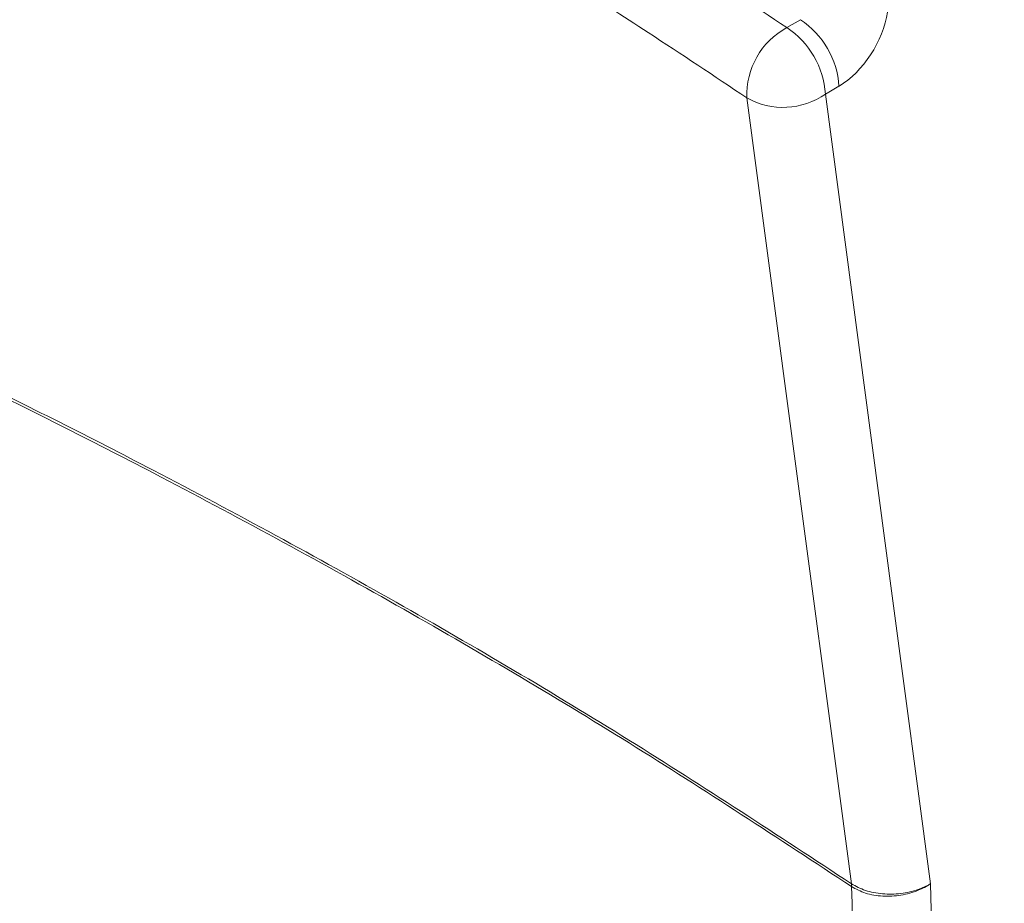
# Paper-space layout 'Blatt4' of a CAD drawing. Header units: millimetres. Extents: x 5 to 418, y 2 to 292.
# Tile 35 of 72: x 102 to 127, y 146 to 168. Entities that reach past the tile are written whole.
import ezdxf

# ---------------------------------------------------------------- set-up
doc = ezdxf.new("R2010")
doc.units = ezdxf.units.MM

psp = doc.layouts.new('Blatt4')

# ---------------------------------------------------------------- linework, layer by layer
at = {"color": 7, "linetype": 'Continuous', "lineweight": 18}
for p, q in [((121.889, 168.205), (122.238, 168.409)), ((123.233, 166.698), (122.884, 166.494)), ((123.553, 146.15), (123.554, 146.149)), ((123.559, 146.076), (123.559, 146.076))]:
    psp.add_line(p, q, dxfattribs=at)
at = {"color": 7, "linetype": 'Continuous', "lineweight": 18, "flags": 128}
for points in [[(122.884, 166.494), (124.605, 153.566), (125.592, 146.15)], [(123.554, 146.149), (123.278, 148.221), (122.156, 156.652), (120.859, 166.395)]]:
    psp.add_lwpolyline(points, dxfattribs=at)
at = {"color": 7, "linetype": 'Continuous', "lineweight": 18}
for centre, radius, start, end in [((121.007, 166.548), 2.231, 3.8373, 56.5126), ((122.824, 166.474), 1.967, 118.3918, 182.3053), ((120.658, 166.344), 2.231, 3.8373, 56.5126), ((121.793, 168.053), 1.903, 240.5864, 304.9791), ((122.932, 146.064), 0.626, 1.1007, 7.8523), ((122.935, 146.066), 0.624, 0.8796, 7.6377)]:
    psp.add_arc(centre, radius, start, end, dxfattribs=at)
psp.add_ellipse((123.204, 168.151), major_axis=(0.924, 1.545), ratio=0.587369, start_param=3.958636, end_param=5.33221, dxfattribs=at)
for points, knots in [([(120.859, 166.395), (120.015, 166.958), (117.884, 168.379), (114.356, 170.603), (111.598, 172.219), (110.218, 173.028)], [0, 0, 0, 0, 0.246691, 0.623184, 1, 1, 1, 1]), ([(115.925, 172.053), (117.068, 171.339), (119.091, 170.076), (121.04, 168.772), (121.889, 168.205)], [0, 0, 0, 0, 0.564819, 1, 1, 1, 1]), ([(100.675, 159.264), (100.675, 159.264), (102.325, 158.46), (106.114, 156.552), (111.857, 153.427), (117.878, 149.88), (121.661, 147.393), (123.553, 146.15)], [0, 0, 0, 0, 0.000001, 0.200768, 0.467178, 0.733586, 1, 1, 1, 1]), ([(123.559, 146.076), (121.667, 147.32), (117.883, 149.806), (111.863, 153.353), (106.119, 156.479), (102.331, 158.387), (100.68, 159.191), (100.68, 159.191)], [0, 0, 0, 0, 0.266419, 0.532832, 0.799248, 0.999999, 1, 1, 1, 1]), ([(123.554, 146.149), (123.668, 146.086), (123.896, 145.961), (124.352, 145.876), (124.829, 145.883), (125.257, 145.981), (125.494, 146.091), (125.589, 146.149), (125.592, 146.15)], [0, 0, 0, 0, 0.206214, 0.412515, 0.619115, 0.826206, 0.995146, 1, 1, 1, 1]), ([(125.592, 146.15), (125.589, 146.148), (125.495, 146.084), (125.258, 145.959), (124.832, 145.84), (124.356, 145.815), (123.901, 145.888), (123.673, 146.013), (123.559, 146.076)], [0, 0, 0, 0, 0.004854, 0.173794, 0.380885, 0.587485, 0.793786, 1, 1, 1, 1]), ([(125.46, 99.3), (125.342, 101.242), (124.952, 107.702), (124.403, 118.751), (123.876, 132.396), (123.664, 141.546), (123.559, 146.076)], [0, 0, 0, 0, 0.126, 0.419218, 0.712417, 1, 1, 1, 1]), ([(125.592, 146.15), (125.671, 142.579), (125.773, 138.017), (126.052, 128.882), (126.436, 118.749), (126.986, 107.713), (127.376, 101.26), (127.493, 99.321)], [0, 0, 0, 0, 0.22627, 0.289152, 0.581705, 0.874277, 1, 1, 1, 1])]:
    psp.add_open_spline(points, degree=3, knots=knots, dxfattribs=at)

doc.saveas('drawing.dxf')
